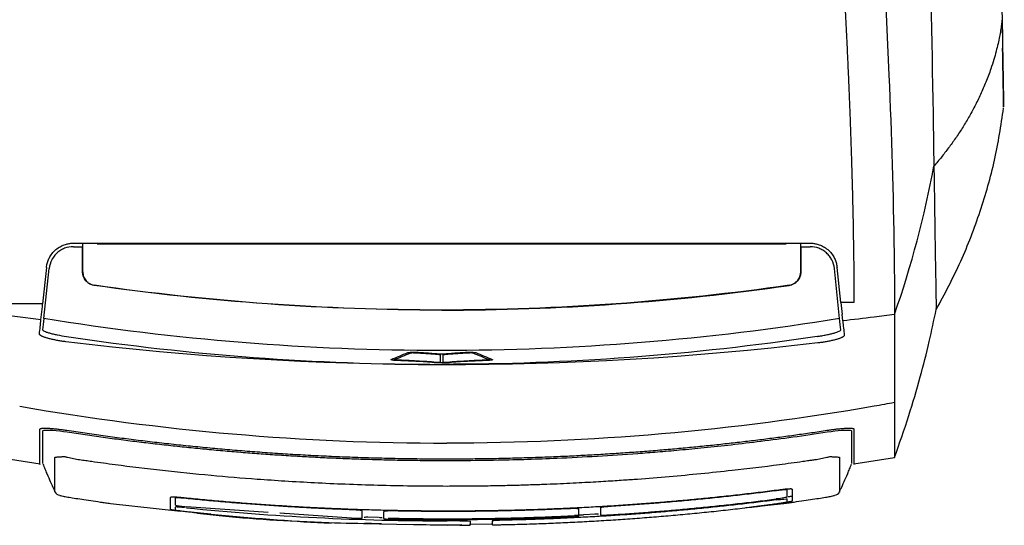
# Model space of a CAD drawing. Extents: x 95 to 1076, y 69 to 794.
# Tile 30 of 62: x 396 to 469, y 617 to 655. Entities that reach past the tile are written whole.
import ezdxf

# ---------------------------------------------------------------- set-up
doc = ezdxf.new("R2010")
doc.units = 0
doc.layers.get('0').update_dxf_attribs({"linetype": 'CONTINUOUS'})

msp = doc.modelspace()

# ---------------------------------------------------------------- linework, layer by layer
at = {"color": 7, "linetype": 'CONTINUOUS'}
for p, q in [((468.856, 649.257), (468.859, 649.083)), ((468.808, 648.978), (468.927, 648.978)), ((468.877, 648.107), (468.877, 648.07)), ((400.031, 637.982), (454.562, 637.982)), ((400.718, 635.846), (400.717, 637.723)), ((400.729, 637.723), (400.717, 637.723)), ((400.729, 637.723), (400.729, 637.982)), ((400.729, 635.856), (400.729, 637.723)), ((401.794, 637.982), (401.794, 637.923)), ((401.794, 637.923), (452.794, 637.923)), ((452.794, 637.923), (452.794, 637.982)), ((453.859, 637.723), (453.859, 637.982)), ((453.859, 637.723), (453.871, 637.723)), ((453.859, 635.856), (453.859, 637.723)), ((453.871, 637.723), (453.87, 635.846)), ((398.042, 636.193), (397.756, 633.486)), ((456.825, 633.599), (456.551, 636.193)), ((397.846, 632.402), (398.239, 636.113)), ((400.729, 635.856), (400.718, 635.846)), ((453.87, 635.846), (453.859, 635.856)), ((456.742, 632.402), (456.349, 636.113)), ((401.577, 634.857), (401.587, 634.866)), ((453.011, 634.857), (453.001, 634.866)), ((457.8, 633.603), (456.825, 633.599)), ((456.825, 633.599), (456.919, 632.71)), ((397.633, 632.318), (397.674, 632.71)), ((456.97, 632.228), (456.919, 632.71)), ((423.539, 629.368), (423.539, 629.374)), ((423.539, 629.374), (423.539, 629.363)), ((423.763, 629.353), (423.762, 629.356)), ((431.049, 629.363), (431.046, 629.357)), ((431.049, 629.374), (431.049, 629.363)), ((394.558, 622.116), (397.566, 621.662)), ((457.799, 621.662), (460.802, 622.116)), ((398.662, 619.587), (398.662, 619.615)), ((456.739, 619.615), (456.739, 619.587)), ((402.781, 618.722), (407.957, 618.147)), ((449.798, 618.409), (452.62, 618.722)), ((414.437, 618.053), (408.4, 618.468)), ((420.613, 617.629), (415.303, 617.994)), ((415.835, 617.957), (415.373, 617.994)), ((438.682, 617.928), (437.821, 617.887)), ((422.559, 617.682), (421.758, 617.702)), ((422.697, 617.221), (427.701, 617.107)), ((430.983, 617.196), (429.342, 617.148)), ((427.701, 617.099), (424.599, 617.17)), ((428.774, 617.131), (427.701, 617.099)), ((431.825, 617.16), (432.265, 617.17))]:
    msp.add_line(p, q, dxfattribs=at)
at = {"color": 8, "linetype": 'CONTINUOUS'}
msp.add_line((408.203, 619.123), (408.2, 619.102), dxfattribs=at)
at = {"color": 8, "linetype": 'CONTINUOUS', "flags": 128}
msp.add_lwpolyline([(452.246, 619.685), (452.245, 619.691), (452.244, 619.704), (452.243, 619.706)], dxfattribs=at)
at = {"color": 7, "linetype": 'CONTINUOUS'}
for centre, start, end in [((399.108, 619.813), 206.87377, 261.26243), ((456.293, 619.813), 278.73797, 333.12597)]:
    msp.add_arc(centre, 0.5, start, end, dxfattribs=at)
for points in [[(462.421, 717.044), (462.844, 693.124), (463.259, 669.701), (463.651, 647.589)], [(468.591, 664.463), (468.671, 659.887), (468.735, 656.246), (468.782, 653.564)], [(468.782, 653.564), (468.789, 653.16), (468.795, 652.778), (468.802, 652.417)], [(460.802, 632.71), (462.061, 636.324), (463.028, 639.988), (463.714, 643.679)], [(400.029, 637.723), (400.258, 637.723), (400.487, 637.723), (400.717, 637.723)], [(453.871, 637.723), (454.101, 637.723), (454.33, 637.723), (454.559, 637.723)], [(397.674, 632.71), (397.701, 632.969), (397.729, 633.228), (397.756, 633.487)], [(397.633, 632.318), (396.607, 632.442), (395.582, 632.573), (394.558, 632.71)], [(397.521, 631.265), (397.558, 631.616), (397.596, 631.967), (397.633, 632.318)], [(397.846, 632.402), (397.815, 632.108), (397.786, 631.831), (397.758, 631.571)], [(456.83, 631.571), (456.802, 631.831), (456.773, 632.108), (456.742, 632.402)], [(456.97, 632.228), (457.008, 631.874), (457.045, 631.522), (457.082, 631.169)], [(455.131, 630.598), (436.661, 628.407), (417.93, 628.437), (399.471, 630.688)], [(423.555, 629.383), (423.963, 629.543), (424.371, 629.71), (424.778, 629.885)], [(423.771, 629.361), (424.179, 629.521), (424.586, 629.689), (424.994, 629.864)], [(427.182, 629.744), (427.182, 629.535), (427.182, 629.334), (427.182, 629.142)], [(427.407, 629.142), (427.407, 629.334), (427.407, 629.535), (427.407, 629.744)], [(429.594, 629.864), (430.002, 629.689), (430.409, 629.521), (430.818, 629.361)], [(429.81, 629.885), (430.217, 629.71), (430.625, 629.543), (431.033, 629.383)], [(460.802, 626.181), (460.302, 626.089), (459.802, 626), (459.301, 625.913)], [(396.059, 625.913), (406.495, 624.097), (417.087, 623.185), (427.68, 623.183)], [(459.301, 625.913), (448.866, 624.096), (438.273, 623.181), (427.68, 623.181)], [(457.802, 624.216), (457.802, 622.569), (457.802, 621.73), (457.802, 621.61)], [(452.847, 619.189), (452.847, 619.333), (452.847, 619.51), (452.847, 619.722)], [(453.221, 619.772), (453.22, 619.321), (453.22, 619.027), (453.221, 618.883)], [(407.221, 618.265), (407.221, 618.414), (407.221, 618.711), (407.221, 619.163)], [(407.6, 618.587), (407.6, 618.732), (407.6, 618.911), (407.6, 619.123)], [(452.847, 618.832), (452.847, 618.886), (452.847, 618.96), (452.847, 619.055)], [(407.599, 618.224), (407.599, 618.279), (407.599, 618.355), (407.6, 618.451)], [(408.4, 618.4), (414.812, 617.749), (421.257, 617.429), (427.701, 617.431)], [(421.414, 617.639), (421.414, 617.784), (421.414, 617.96), (421.414, 618.168)], [(423.016, 617.594), (423.016, 617.739), (423.016, 617.915), (423.016, 618.123)], [(439.032, 618.395), (439.032, 618.188), (439.032, 618.012), (439.032, 617.868)], [(427.701, 617.502), (426.406, 617.501), (425.111, 617.513), (423.817, 617.539)], [(436.63, 617.705), (433.655, 617.568), (430.678, 617.5), (427.701, 617.502)], [(431.024, 617.426), (431.024, 617.303), (431.024, 617.21), (431.024, 617.149)], [(428.621, 617.108), (428.314, 617.107), (428.008, 617.106), (427.701, 617.107)]]:
    msp.add_open_spline(points, degree=3, dxfattribs=at)
for points, knots in [([(457.866, 706.671), (457.866, 700.226), (458.465, 681.023), (460.214, 657.843), (460.714, 641.58), (460.791, 635.729), (460.802, 634.215), (460.802, 632.71)], [0, 0, 0, 0, 1.212024, 3.636073, 4.533012, 4.533012, 4.848098, 4.848098, 4.848098, 4.848098]), ([(456.179, 672.215), (456.21, 671.702), (456.271, 670.682), (456.362, 669.165), (456.451, 667.668), (456.539, 666.191), (456.626, 664.734), (456.71, 663.297), (456.792, 661.879), (456.871, 660.481), (456.948, 659.103), (457.022, 657.745), (457.093, 656.406), (457.161, 655.087), (457.226, 653.786), (457.287, 652.505), (457.345, 651.244), (457.399, 650.001), (457.45, 648.777), (457.497, 647.573), (457.541, 646.387), (457.581, 645.22), (457.618, 644.072), (457.651, 642.942), (457.681, 641.832), (457.707, 640.739), (457.73, 639.666), (457.75, 638.61), (457.766, 637.574), (457.779, 636.555), (457.79, 635.554), (457.797, 634.572), (457.799, 633.924), (457.8, 633.603)], [0, 0, 0, 0, 0.03859, 0.076757, 0.114501, 0.151822, 0.188719, 0.225194, 0.261247, 0.296877, 0.332086, 0.366872, 0.401237, 0.43518, 0.468703, 0.501804, 0.534485, 0.566745, 0.598585, 0.630003, 0.661001, 0.691577, 0.72173, 0.751462, 0.78077, 0.809656, 0.838119, 0.866158, 0.893774, 0.920966, 0.947735, 0.974079, 1, 1, 1, 1]), ([(468.76, 654.524), (468.746, 654.402), (468.716, 654.14), (468.653, 653.723), (468.571, 653.257), (468.462, 652.74), (468.323, 652.171), (468.148, 651.547), (467.903, 650.787), (467.581, 649.925), (467.18, 648.998), (466.75, 648.121), (466.296, 647.29), (465.82, 646.501), (465.324, 645.749), (464.809, 645.032), (464.277, 644.342), (463.9, 643.898), (463.714, 643.678)], [0, 0, 0, 0, 0.032105, 0.068479, 0.109244, 0.154564, 0.204644, 0.259672, 0.319758, 0.407636, 0.491541, 0.571886, 0.649045, 0.723386, 0.795279, 0.865094, 0.933207, 1, 1, 1, 1]), ([(468.764, 654.525), (468.765, 654.468), (468.767, 654.356), (468.769, 654.196), (468.772, 654.044), (468.775, 653.898), (468.777, 653.76), (468.779, 653.63), (468.781, 653.507), (468.784, 653.353), (468.787, 653.18), (468.79, 653.006), (468.793, 652.863), (468.794, 652.796), (468.794, 652.763)], [0, 0, 0, 0, 0.0624493, 0.124806, 0.1871238, 0.2494564, 0.3118574, 0.3743804, 0.4370785, 0.5000044, 0.6256736, 0.7506088, 0.8752399, 1, 1, 1, 1]), ([(468.794, 652.763), (468.796, 652.658), (468.8, 652.446), (468.805, 652.142), (468.81, 651.849), (468.815, 651.566), (468.82, 651.293), (468.825, 651.032), (468.829, 650.781), (468.833, 650.54), (468.837, 650.31), (468.841, 650.091), (468.845, 649.883), (468.848, 649.684), (468.85, 649.561), (468.851, 649.499)], [0, 0, 0, 0, 0.076831, 0.15367, 0.230518, 0.307379, 0.384253, 0.461144, 0.538053, 0.614981, 0.691932, 0.768908, 0.845909, 0.92294, 1, 1, 1, 1]), ([(468.878, 648.044), (468.878, 648.057), (468.877, 648.083), (468.876, 648.136), (468.875, 648.197), (468.874, 648.27), (468.873, 648.352), (468.871, 648.444), (468.869, 648.546), (468.867, 648.659), (468.865, 648.782), (468.863, 648.915), (468.86, 649.057), (468.858, 649.211), (468.855, 649.374), (468.852, 649.547), (468.848, 649.73), (468.845, 649.924), (468.842, 650.128), (468.838, 650.341), (468.834, 650.565), (468.83, 650.799), (468.826, 651.043), (468.821, 651.298), (468.817, 651.562), (468.812, 651.836), (468.807, 652.12), (468.803, 652.318), (468.802, 652.417)], [0, 0, 0, 0, 0.038426, 0.076854, 0.115285, 0.153719, 0.192156, 0.230596, 0.269039, 0.307485, 0.345933, 0.384385, 0.422839, 0.461296, 0.499756, 0.538219, 0.576685, 0.615154, 0.653626, 0.6921, 0.730578, 0.769058, 0.807541, 0.846027, 0.884516, 0.923008, 0.961502, 1, 1, 1, 1]), ([(468.851, 649.499), (468.852, 649.44), (468.854, 649.323), (468.857, 649.159), (468.86, 649.006), (468.862, 648.863), (468.865, 648.731), (468.867, 648.609), (468.869, 648.498), (468.871, 648.398), (468.872, 648.309), (468.873, 648.23), (468.875, 648.161), (468.875, 648.124), (468.876, 648.106)], [0, 0, 0, 0, 0.083266, 0.166537, 0.249816, 0.333103, 0.416402, 0.499714, 0.583042, 0.666389, 0.749756, 0.833145, 0.916559, 1, 1, 1, 1]), ([(463.887, 633.063), (464.515, 634.241), (465.76, 636.574), (467.182, 640.301), (468.278, 644.092), (468.68, 646.69), (468.879, 647.978)], [0, 0, 0, 0, 0.257057, 0.509082, 0.756568, 1, 1, 1, 1]), ([(463.651, 647.589), (463.676, 646.138), (463.695, 644.843), (463.712, 643.792), (463.713, 643.734), (463.714, 643.678)], [4.7566461, 4.7566461, 4.7566461, 4.7566461, 5.0688769, 5.0688769, 5.0872909, 5.0872909, 5.0872909, 5.0872909]), ([(463.714, 643.678), (463.729, 642.784), (463.743, 642.157), (463.746, 641.861), (463.746, 641.861), (463.746, 641.861)], [5.0872909, 5.0872909, 5.0872909, 5.0872909, 5.3790224, 5.3790224, 5.3790242, 5.3790242, 5.3790242, 5.3790242]), ([(463.746, 641.861), (463.747, 641.803), (463.753, 641.374), (463.758, 640.956), (463.763, 640.565), (463.764, 640.524), (463.764, 640.484), (463.764, 640.484), (463.764, 640.484)], [5.3790242, 5.3790242, 5.3790242, 5.3790242, 5.4361428, 5.8034086, 5.8034086, 5.8464316, 5.8464316, 5.8464744, 5.8464744, 5.8464744, 5.8464744]), ([(463.764, 640.484), (463.779, 639.514), (463.807, 637.572), (463.846, 635.396), (463.872, 633.888), (463.886, 633.106), (463.885, 633.146), (463.885, 633.16)], [0, 0, 0, 0, 0.219828, 0.43991, 0.659543, 0.878878, 1, 1, 1, 1]), ([(398.042, 636.193), (398.049, 636.243), (398.062, 636.342), (398.094, 636.489), (398.137, 636.632), (398.191, 636.771), (398.256, 636.907), (398.374, 637.114), (398.575, 637.375), (398.875, 637.628), (399.194, 637.81), (399.491, 637.915), (399.772, 637.973), (399.945, 637.979), (400.031, 637.982)], [0, 0, 0, 0, 0.05177, 0.102946, 0.153816, 0.204674, 0.255814, 0.307524, 0.448818, 0.590298, 0.706755, 0.82339, 0.911562, 1, 1, 1, 1]), ([(400.029, 637.723), (399.806, 637.723), (399.589, 637.683), (399.279, 637.563), (399.181, 637.515), (398.994, 637.4), (398.905, 637.333), (398.742, 637.186), (398.668, 637.106), (398.534, 636.932), (398.475, 636.838), (398.326, 636.545), (398.262, 636.333), (398.239, 636.113)], [0, 0, 0, 0, 0.25, 0.25, 0.375, 0.375, 0.5, 0.5, 0.625, 0.625, 0.75, 0.75, 1, 1, 1, 1]), ([(456.349, 636.113), (456.326, 636.333), (456.263, 636.543), (456.113, 636.838), (456.055, 636.93), (455.922, 637.104), (455.847, 637.186), (455.684, 637.333), (455.596, 637.399), (455.409, 637.514), (455.309, 637.563), (455.001, 637.682), (454.782, 637.723), (454.559, 637.723)], [0, 0, 0, 0, 0.25, 0.25, 0.375, 0.375, 0.5, 0.5, 0.625, 0.625, 0.75, 0.75, 1, 1, 1, 1]), ([(454.562, 637.982), (454.605, 637.981), (454.691, 637.98), (454.82, 637.967), (454.948, 637.946), (455.143, 637.901), (455.399, 637.81), (455.718, 637.628), (456.018, 637.375), (456.25, 637.075), (456.406, 636.775), (456.506, 636.49), (456.536, 636.292), (456.551, 636.193)], [0, 0, 0, 0, 0.044309, 0.088409, 0.132484, 0.176721, 0.29319, 0.409841, 0.551144, 0.692648, 0.795365, 0.897031, 1, 1, 1, 1]), ([(401.577, 634.857), (401.458, 634.874), (401.345, 634.912), (401.134, 635.027), (401.041, 635.102), (400.806, 635.373), (400.719, 635.607), (400.718, 635.846)], [0, 0, 0, 0, 0.25, 0.25, 0.5, 0.5, 1, 1, 1, 1]), ([(400.729, 635.856), (400.729, 635.735), (400.751, 635.618), (400.834, 635.394), (400.895, 635.291), (401.13, 635.02), (401.35, 634.9), (401.587, 634.866)], [0, 0, 0, 0, 0.25, 0.25, 0.5, 0.5, 1, 1, 1, 1]), ([(453.001, 634.866), (453.119, 634.883), (453.233, 634.92), (453.443, 635.035), (453.536, 635.11), (453.771, 635.381), (453.859, 635.615), (453.859, 635.856)], [0, 0, 0, 0, 0.25, 0.25, 0.5, 0.5, 1, 1, 1, 1]), ([(453.87, 635.846), (453.87, 635.726), (453.848, 635.61), (453.765, 635.386), (453.704, 635.283), (453.469, 635.012), (453.249, 634.891), (453.011, 634.857)], [0, 0, 0, 0, 0.25, 0.25, 0.5, 0.5, 1, 1, 1, 1]), ([(427.294, 633.025), (422.992, 633.025), (418.695, 633.177), (410.112, 633.789), (405.836, 634.247), (401.577, 634.857)], [0, 0, 0, 0, 0.5, 0.5, 1, 1, 1, 1]), ([(453.001, 634.866), (444.518, 633.651), (435.906, 633.034), (418.682, 633.034), (410.07, 633.651), (401.587, 634.866)], [0, 0, 0, 0, 0.5, 0.5, 1, 1, 1, 1]), ([(427.294, 633.025), (431.596, 633.025), (435.893, 633.177), (444.476, 633.789), (448.752, 634.247), (453.011, 634.857)], [0, 0, 0, 0, 0.5, 0.5, 1, 1, 1, 1]), ([(397.756, 633.487), (394.485, 633.489), (387.942, 633.493), (378.129, 633.509), (368.317, 633.533), (358.506, 633.563), (351.966, 633.59), (348.696, 633.603)], [0, 0, 0, 0, 0.20004, 0.400068, 0.600076, 0.800056, 1, 1, 1, 1]), ([(460.802, 632.71), (460.299, 632.643), (459.023, 632.476), (457.745, 632.319), (456.97, 632.228)], [0, 0, 0, 0, 0.03676957, 0.09341627, 0.09341627, 0.09341627, 0.09341627]), ([(460.802, 622.118), (461.162, 623.143), (461.838, 625.067), (462.684, 627.949), (463.36, 630.567), (463.719, 632.271), (463.887, 633.063)], [0, 0, 0, 0, 0.301979, 0.567179, 0.798827, 1, 1, 1, 1]), ([(460.802, 632.71), (460.802, 632.458), (460.802, 632.206), (460.802, 631.55), (460.802, 631.146), (460.802, 629.918), (460.802, 628.544), (460.802, 626.994), (460.802, 626.336), (460.802, 626.182)], [0, 0, 0, 0, 0.363409, 0.363409, 0.945655, 0.945655, 2.133916, 2.926513, 3.176395, 3.176395, 3.176395, 3.176395]), ([(427.294, 630.034), (422.362, 630.034), (417.438, 630.232), (407.607, 631.023), (402.715, 631.614), (397.846, 632.402)], [0, 0, 0, 0, 0.5, 0.5, 1, 1, 1, 1]), ([(456.742, 632.402), (451.873, 631.614), (446.981, 631.023), (437.149, 630.232), (432.226, 630.034), (427.294, 630.034)], [0, 0, 0, 0, 0.5, 0.5, 1, 1, 1, 1]), ([(399.471, 630.688), (399.424, 630.695), (399.327, 630.707), (399.181, 630.727), (399.033, 630.75), (398.886, 630.775), (398.74, 630.802), (398.597, 630.83), (398.458, 630.861), (398.324, 630.892), (398.198, 630.925), (398.08, 630.958), (397.972, 630.992), (397.875, 631.026), (397.788, 631.06), (397.714, 631.093), (397.652, 631.125), (397.602, 631.156), (397.564, 631.186), (397.539, 631.214), (397.523, 631.24), (397.522, 631.257), (397.521, 631.265)], [0, 0, 0, 0, 0.045752, 0.092593, 0.140453, 0.189254, 0.238904, 0.289304, 0.340342, 0.391897, 0.44384, 0.496034, 0.548336, 0.600598, 0.652672, 0.704406, 0.755655, 0.806278, 0.856141, 0.90512, 0.953106, 1, 1, 1, 1]), ([(397.758, 631.571), (397.757, 631.557), (397.767, 631.54), (397.809, 631.505), (397.841, 631.486), (397.927, 631.445), (397.981, 631.424), (398.106, 631.38), (398.18, 631.357), (398.342, 631.311), (398.43, 631.288), (398.622, 631.242), (398.726, 631.219), (399.046, 631.153), (399.28, 631.112), (399.516, 631.076)], [0, 0, 0, 0, 0.125, 0.125, 0.25, 0.25, 0.375, 0.375, 0.5, 0.5, 0.625, 0.625, 0.75, 0.75, 1, 1, 1, 1]), ([(399.516, 631.076), (404.112, 630.385), (408.733, 629.869), (418.001, 629.183), (422.646, 629.013), (427.294, 629.013)], [0, 0, 0, 0, 0.5, 0.5, 1, 1, 1, 1]), ([(455.072, 631.076), (450.476, 630.385), (445.855, 629.869), (436.587, 629.183), (431.942, 629.013), (427.294, 629.013)], [0, 0, 0, 0, 0.5, 0.5, 1, 1, 1, 1]), ([(455.072, 631.076), (455.19, 631.094), (455.306, 631.113), (455.534, 631.153), (455.647, 631.175), (455.862, 631.219), (455.963, 631.241), (456.155, 631.287), (456.245, 631.311), (456.488, 631.379), (456.617, 631.425), (456.789, 631.505), (456.833, 631.542), (456.83, 631.571)], [0, 0, 0, 0, 0.125, 0.125, 0.25, 0.25, 0.375, 0.375, 0.5, 0.5, 0.75, 0.75, 1, 1, 1, 1]), ([(457.072, 631.121), (457.065, 631.112), (457.052, 631.095), (457.019, 631.068), (456.975, 631.039), (456.918, 631.009), (456.85, 630.977), (456.769, 630.945), (456.677, 630.912), (456.575, 630.879), (456.463, 630.846), (456.343, 630.814), (456.216, 630.783), (456.083, 630.753), (455.947, 630.725), (455.808, 630.698), (455.669, 630.674), (455.531, 630.651), (455.395, 630.631), (455.262, 630.613), (455.174, 630.603), (455.131, 630.598)], [0, 0, 0, 0, 0.049039, 0.099668, 0.151765, 0.205171, 0.259693, 0.315105, 0.371157, 0.427577, 0.484081, 0.540385, 0.59621, 0.651292, 0.705393, 0.758301, 0.809841, 0.859871, 0.908284, 0.955008, 1, 1, 1, 1]), ([(457.082, 631.169), (457.083, 631.161), (457.085, 631.146), (457.076, 631.129), (457.072, 631.121)], [0, 0, 0, 0, 0.48988, 1, 1, 1, 1]), ([(424.778, 629.885), (424.808, 629.898), (424.875, 629.909), (425.058, 629.921), (425.171, 629.922), (425.273, 629.917)], [0, 0, 0, 0, 0.5, 0.5, 1, 1, 1, 1]), ([(424.994, 629.864), (425.007, 629.87), (425.036, 629.875), (425.117, 629.881), (425.168, 629.881), (425.214, 629.878)], [0, 0, 0, 0, 0.5, 0.5, 1, 1, 1, 1]), ([(425.214, 629.878), (425.303, 629.875), (425.389, 629.87), (425.561, 629.86), (425.646, 629.855), (425.899, 629.839), (426.065, 629.828), (426.394, 629.806), (426.557, 629.794), (426.876, 629.77), (427.033, 629.758), (427.182, 629.744)], [0, 0, 0, 0, 0.125, 0.125, 0.25, 0.25, 0.5, 0.5, 0.75, 0.75, 1, 1, 1, 1]), ([(425.273, 629.917), (425.455, 629.909), (425.63, 629.898), (425.977, 629.877), (426.148, 629.866), (426.485, 629.843), (426.652, 629.831), (426.979, 629.806), (427.141, 629.794), (427.294, 629.78)], [0, 0, 0, 0, 0.25, 0.25, 0.5, 0.5, 0.75, 0.75, 1, 1, 1, 1]), ([(427.294, 629.78), (427.447, 629.794), (427.609, 629.806), (427.936, 629.831), (428.103, 629.843), (428.441, 629.866), (428.612, 629.877), (428.958, 629.898), (429.132, 629.909), (429.315, 629.917)], [0, 0, 0, 0, 0.25, 0.25, 0.5, 0.5, 0.75, 0.75, 1, 1, 1, 1]), ([(427.407, 629.744), (427.555, 629.758), (427.712, 629.77), (428.031, 629.794), (428.194, 629.806), (428.522, 629.828), (428.689, 629.839), (428.942, 629.855), (429.027, 629.86), (429.199, 629.87), (429.285, 629.875), (429.375, 629.878)], [0, 0, 0, 0, 0.25, 0.25, 0.5, 0.5, 0.75, 0.75, 0.875, 0.875, 1, 1, 1, 1]), ([(429.315, 629.917), (429.417, 629.922), (429.53, 629.921), (429.712, 629.909), (429.78, 629.898), (429.81, 629.885)], [0, 0, 0, 0, 0.5, 0.5, 1, 1, 1, 1]), ([(429.375, 629.878), (429.42, 629.881), (429.471, 629.881), (429.552, 629.875), (429.581, 629.87), (429.594, 629.864)], [0, 0, 0, 0, 0.5, 0.5, 1, 1, 1, 1]), ([(423.892, 629.299), (423.782, 629.303), (423.684, 629.312), (423.555, 629.336), (423.527, 629.35), (423.539, 629.363)], [0, 0, 0, 0, 0.5, 0.5, 1, 1, 1, 1]), ([(423.539, 629.374), (423.54, 629.374), (423.541, 629.375), (423.542, 629.376), (423.543, 629.377), (423.544, 629.378), (423.545, 629.378), (423.548, 629.38), (423.551, 629.382), (423.555, 629.383)], [0, 0, 0, 0, 0.00002059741, 0.00002059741, 0.00002059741, 0.00004119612, 0.00004119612, 0.00004119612, 0.0000823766, 0.0000823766, 0.0000823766, 0.0000823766]), ([(423.762, 629.356), (423.763, 629.357), (423.764, 629.357), (423.765, 629.358), (423.765, 629.358), (423.766, 629.359), (423.767, 629.359), (423.768, 629.36), (423.769, 629.36), (423.771, 629.361)], [0, 0, 0, 0, 0.00001469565, 0.00001469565, 0.00001469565, 0.00002765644, 0.00002765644, 0.00002765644, 0.00004065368, 0.00004065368, 0.00004065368, 0.00004065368]), ([(423.92, 629.326), (423.879, 629.327), (423.842, 629.33), (423.787, 629.339), (423.77, 629.344), (423.764, 629.349)], [0, 0, 0, 0, 0.5, 0.5, 1, 1, 1, 1]), ([(426.724, 629.137), (426.525, 629.157), (426.307, 629.174), (425.852, 629.206), (425.618, 629.22), (425.138, 629.246), (424.893, 629.258), (424.398, 629.281), (424.147, 629.291), (423.892, 629.299)], [0, 0, 0, 0, 0.25, 0.25, 0.5, 0.5, 0.75, 0.75, 1, 1, 1, 1]), ([(426.857, 629.159), (426.65, 629.179), (426.424, 629.197), (425.954, 629.229), (425.71, 629.244), (425.213, 629.271), (424.959, 629.284), (424.445, 629.307), (424.185, 629.317), (423.92, 629.326)], [0, 0, 0, 0, 0.25, 0.25, 0.5, 0.5, 0.75, 0.75, 1, 1, 1, 1]), ([(427.294, 629.115), (427.192, 629.115), (427.089, 629.116), (426.897, 629.124), (426.809, 629.13), (426.724, 629.137)], [0, 0, 0, 0, 0.5, 0.5, 1, 1, 1, 1]), ([(427.182, 629.142), (427.123, 629.143), (427.065, 629.145), (426.957, 629.151), (426.906, 629.155), (426.857, 629.159)], [0, 0, 0, 0, 0.5, 0.5, 1, 1, 1, 1]), ([(427.864, 629.137), (427.779, 629.13), (427.691, 629.124), (427.499, 629.116), (427.396, 629.115), (427.294, 629.115)], [0, 0, 0, 0, 0.5, 0.5, 1, 1, 1, 1]), ([(427.732, 629.159), (427.682, 629.155), (427.631, 629.151), (427.523, 629.145), (427.466, 629.143), (427.407, 629.142)], [0, 0, 0, 0, 0.5, 0.5, 1, 1, 1, 1]), ([(430.668, 629.326), (430.404, 629.317), (430.143, 629.307), (429.628, 629.284), (429.374, 629.271), (428.877, 629.244), (428.633, 629.229), (428.164, 629.197), (427.938, 629.179), (427.732, 629.159)], [0, 0, 0, 0, 0.25, 0.25, 0.5, 0.5, 0.75, 0.75, 1, 1, 1, 1]), ([(430.696, 629.299), (430.441, 629.291), (430.19, 629.281), (429.694, 629.258), (429.449, 629.246), (428.97, 629.22), (428.734, 629.205), (428.281, 629.174), (428.064, 629.157), (427.864, 629.137)], [0, 0, 0, 0, 0.25, 0.25, 0.5, 0.5, 0.75, 0.75, 1, 1, 1, 1]), ([(430.826, 629.356), (430.831, 629.35), (430.819, 629.343), (430.763, 629.332), (430.719, 629.328), (430.668, 629.326)], [0, 0, 0, 0, 0.5, 0.5, 1, 1, 1, 1]), ([(431.04, 629.345), (431.021, 629.334), (430.979, 629.324), (430.857, 629.308), (430.78, 629.302), (430.696, 629.299)], [0, 0, 0, 0, 0.5, 0.5, 1, 1, 1, 1]), ([(430.818, 629.361), (430.819, 629.36), (430.82, 629.36), (430.821, 629.359), (430.822, 629.359), (430.823, 629.358), (430.824, 629.358), (430.824, 629.357), (430.825, 629.357), (430.826, 629.356)], [0, 0, 0, 0, 0.00001470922, 0.00001470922, 0.00001470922, 0.00002766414, 0.00002766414, 0.00002766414, 0.00004064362, 0.00004064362, 0.00004064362, 0.00004064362]), ([(431.033, 629.383), (431.035, 629.382), (431.037, 629.381), (431.038, 629.381), (431.04, 629.38), (431.041, 629.379), (431.043, 629.378), (431.046, 629.377), (431.048, 629.375), (431.049, 629.374)], [0, 0, 0, 0, 0.00002060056, 0.00002060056, 0.00002060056, 0.00004119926, 0.00004119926, 0.00004119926, 0.0000823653, 0.0000823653, 0.0000823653, 0.0000823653]), ([(460.802, 626.182), (460.802, 625.926), (460.802, 624.819), (460.802, 623.624), (460.802, 622.823), (460.802, 622.33), (460.802, 622.167), (460.802, 622.129)], [3.176395, 3.176395, 3.176395, 3.176395, 3.59163, 5.060429, 5.853026, 6.325854, 7.432417, 7.432417, 7.432417, 7.432417]), ([(397.558, 624.216), (397.559, 624.222), (397.561, 624.232), (397.578, 624.247), (397.605, 624.259), (397.645, 624.27), (397.697, 624.278), (397.761, 624.285), (397.838, 624.289), (397.927, 624.29), (398.028, 624.289), (398.139, 624.285), (398.26, 624.279), (398.39, 624.27), (398.527, 624.259), (398.669, 624.245), (398.815, 624.23), (398.964, 624.213), (399.114, 624.194), (399.264, 624.174), (399.412, 624.153), (399.51, 624.139), (399.558, 624.131)], [0, 0, 0, 0, 0.046267, 0.093611, 0.141949, 0.191185, 0.241216, 0.291927, 0.343197, 0.394899, 0.4469, 0.499066, 0.551256, 0.603334, 0.655158, 0.706593, 0.757505, 0.807765, 0.857252, 0.905854, 0.953466, 1, 1, 1, 1]), ([(397.558, 621.613), (397.558, 621.608), (397.558, 621.531), (397.558, 621.873), (397.558, 622.656), (397.558, 623.699), (397.558, 624.216)], [0, 0, 0, 0, 0.02323, 0.347179, 0.675876, 1, 1, 1, 1]), ([(397.779, 624.084), (397.779, 624.106), (397.811, 624.123), (398.125, 624.179), (398.811, 624.125), (399.579, 624.008)], [0, 0, 0, 0, 0.197869, 0.197869, 1, 1, 1, 1]), ([(397.779, 621.668), (397.779, 621.744), (397.779, 621.938), (397.779, 622.704), (397.779, 623.624), (397.779, 624.084)], [0, 0, 0, 0, 0.24255, 0.62129, 1, 1, 1, 1]), ([(399.558, 624.131), (400.003, 624.065), (400.897, 623.931), (402.247, 623.741), (403.614, 623.559), (404.997, 623.385), (406.397, 623.22), (407.813, 623.065), (409.245, 622.918), (410.694, 622.782), (412.159, 622.655), (413.64, 622.539), (415.137, 622.434), (416.651, 622.339), (418.18, 622.256), (419.725, 622.185), (421.286, 622.126), (422.862, 622.08), (424.455, 622.046), (426.062, 622.025), (427.139, 622.023), (427.68, 622.021)], [0, 0, 0, 0, 0.047766, 0.096072, 0.144919, 0.194306, 0.244235, 0.294703, 0.345713, 0.397264, 0.449355, 0.501987, 0.55516, 0.608874, 0.663129, 0.717924, 0.773259, 0.829135, 0.885551, 0.942506, 1, 1, 1, 1]), ([(399.579, 624.008), (400.022, 623.941), (400.908, 623.809), (402.239, 623.622), (403.572, 623.444), (404.905, 623.276), (406.24, 623.118), (407.576, 622.969), (408.914, 622.83), (410.252, 622.701), (411.591, 622.582), (412.931, 622.472), (414.271, 622.372), (415.612, 622.281), (416.954, 622.2), (418.296, 622.129), (419.639, 622.067), (420.982, 622.014), (422.325, 621.972), (423.669, 621.938), (425.013, 621.915), (426.357, 621.9), (427.253, 621.899), (427.701, 621.898)], [0, 0, 0, 0, 0.047615, 0.095233, 0.142853, 0.190475, 0.238099, 0.285723, 0.333348, 0.380973, 0.428597, 0.476221, 0.523843, 0.571463, 0.619082, 0.6667, 0.714316, 0.761931, 0.809546, 0.85716, 0.904774, 0.952387, 1, 1, 1, 1]), ([(427.68, 622.021), (428.148, 622.022), (429.079, 622.024), (430.47, 622.04), (431.849, 622.065), (433.217, 622.1), (434.574, 622.144), (435.918, 622.198), (437.251, 622.26), (438.572, 622.332), (439.881, 622.412), (441.179, 622.5), (442.464, 622.596), (443.737, 622.7), (444.998, 622.812), (446.247, 622.932), (447.484, 623.058), (448.708, 623.192), (449.921, 623.332), (451.121, 623.48), (452.308, 623.633), (453.484, 623.793), (454.647, 623.958), (455.418, 624.074), (455.802, 624.131)], [0, 0, 0, 0, 0.049686, 0.09897, 0.147851, 0.19633, 0.244406, 0.292079, 0.339349, 0.386216, 0.432679, 0.47874, 0.524397, 0.56965, 0.6145, 0.658947, 0.70299, 0.74663, 0.789866, 0.832699, 0.875129, 0.917156, 0.958779, 1, 1, 1, 1]), ([(427.701, 621.898), (428.054, 621.899), (429.309, 621.901), (432.014, 621.936), (436.363, 622.071), (440.291, 622.302), (443.313, 622.539), (444.949, 622.682), (446.77, 622.857), (448.775, 623.071), (450.963, 623.331), (453.334, 623.64), (454.972, 623.882), (455.822, 624.008)], [0, 0, 0, 0, 0.0375394, 0.1333732, 0.2875034, 0.4999421, 0.5514946, 0.6096774, 0.6744899, 0.7459307, 0.8239981, 0.9086891, 1, 1, 1, 1]), ([(455.802, 624.131), (455.85, 624.139), (455.948, 624.153), (456.096, 624.174), (456.246, 624.194), (456.396, 624.213), (456.545, 624.23), (456.691, 624.245), (456.833, 624.259), (456.97, 624.27), (457.1, 624.279), (457.221, 624.285), (457.332, 624.289), (457.433, 624.29), (457.522, 624.289), (457.599, 624.285), (457.664, 624.278), (457.715, 624.27), (457.755, 624.259), (457.782, 624.247), (457.799, 624.232), (457.801, 624.222), (457.802, 624.216)], [0, 0, 0, 0, 0.046535, 0.094149, 0.142751, 0.192239, 0.242499, 0.29341, 0.344845, 0.396668, 0.448745, 0.500935, 0.553099, 0.605099, 0.6568, 0.70807, 0.75878, 0.808811, 0.858048, 0.906387, 0.953732, 1, 1, 1, 1]), ([(455.822, 624.008), (456.59, 624.125), (457.276, 624.179), (457.591, 624.123), (457.622, 624.106), (457.622, 624.084)], [0, 0, 0, 0, 0.802131, 0.802131, 1, 1, 1, 1]), ([(457.622, 624.084), (457.622, 623.624), (457.622, 622.704), (457.622, 621.938), (457.622, 621.744), (457.622, 621.668)], [0, 0, 0, 0, 0.378712, 0.757453, 1, 1, 1, 1]), ([(397.771, 621.637), (397.822, 621.515), (397.925, 621.267), (398.129, 620.786), (398.362, 620.256), (398.546, 619.849), (398.627, 619.679), (398.658, 619.613)], [0, 0, 0, 0, 0.107333, 0.217287, 0.469457, 0.793543, 1, 1, 1, 1]), ([(398.663, 622.123), (398.664, 622.125), (398.665, 622.129), (398.68, 622.135), (398.727, 622.147), (398.828, 622.158), (398.974, 622.169), (399.127, 622.176), (399.252, 622.183), (399.323, 622.187), (399.38, 622.188), (399.434, 622.178), (399.509, 622.158), (399.563, 622.145), (399.599, 622.137)], [0, 0, 0, 0, 0.046662, 0.109706, 0.25158, 0.398282, 0.540363, 0.688876, 0.767909, 0.814254, 0.84066, 0.886408, 0.924483, 1, 1, 1, 1]), ([(399.599, 622.137), (399.673, 622.12), (399.821, 622.086), (400.044, 622.04), (400.269, 621.999), (400.495, 621.962), (400.719, 621.93), (401.013, 621.891), (401.522, 621.816), (402.249, 621.717), (403.994, 621.484), (406.648, 621.162), (410.151, 620.805), (413.178, 620.554), (415.729, 620.38), (417.905, 620.255), (420.195, 620.151), (422.597, 620.072), (425.111, 620.019), (426.825, 620.012), (427.701, 620.009)], [0, 0, 0, 0, 0.0080476, 0.0161442, 0.0242666, 0.0323978, 0.0404383, 0.0483556, 0.0639277, 0.0951304, 0.1263331, 0.251142, 0.3794557, 0.5007598, 0.5740694, 0.6513391, 0.7325681, 0.8177554, 0.9069, 1, 1, 1, 1]), ([(427.701, 620.009), (428.164, 620.01), (429.069, 620.012), (430.395, 620.027), (431.657, 620.049), (432.853, 620.077), (433.985, 620.111), (435.053, 620.149), (436.055, 620.191), (436.993, 620.234), (437.867, 620.279), (438.675, 620.323), (439.42, 620.368), (440.099, 620.411), (440.714, 620.452), (441.265, 620.49), (443.18, 620.629), (445.68, 620.845), (449.182, 621.214), (451.699, 621.519), (453.589, 621.776), (454.413, 621.893), (454.707, 621.934), (455.006, 621.977), (455.357, 622.037), (455.654, 622.104), (455.802, 622.137)], [0, 0, 0, 0, 0.049283, 0.096282, 0.140995, 0.183424, 0.223566, 0.261423, 0.296994, 0.330279, 0.361277, 0.389989, 0.416413, 0.440552, 0.462403, 0.481967, 0.499244, 0.666522, 0.74886, 0.873673, 0.936062, 0.951683, 0.962195, 0.967593, 0.983873, 1, 1, 1, 1]), ([(455.802, 622.137), (455.824, 622.142), (455.896, 622.158), (455.973, 622.188), (456.042, 622.191), (456.08, 622.187), (456.15, 622.182), (456.274, 622.176), (456.428, 622.169), (456.574, 622.158), (456.67, 622.147), (456.728, 622.136), (456.735, 622.128), (456.738, 622.123)], [0, 0, 0, 0, 0.046195, 0.151399, 0.163702, 0.187974, 0.232699, 0.311655, 0.460149, 0.60489, 0.748487, 0.874498, 1, 1, 1, 1]), ([(456.743, 619.613), (456.774, 619.679), (456.855, 619.849), (457.039, 620.256), (457.272, 620.786), (457.476, 621.267), (457.579, 621.514), (457.63, 621.637)], [0, 0, 0, 0, 0.206438, 0.53054, 0.78272, 0.892673, 1, 1, 1, 1]), ([(452.221, 619.708), (451.773, 619.652), (450.876, 619.538), (449.53, 619.379), (448.181, 619.23), (446.83, 619.09), (445.477, 618.96), (444.122, 618.84), (442.765, 618.729), (441.406, 618.628), (440.045, 618.537), (438.682, 618.455), (437.316, 618.383), (435.949, 618.32), (434.579, 618.267), (433.208, 618.224), (431.834, 618.191), (430.458, 618.167), (429.08, 618.152), (428.161, 618.151), (427.701, 618.15)], [0, 0, 0, 0, 0.0551089, 0.1102551, 0.1654414, 0.2206707, 0.2759459, 0.3312699, 0.3866456, 0.4420757, 0.4975633, 0.5531111, 0.6087219, 0.6643987, 0.7201441, 0.7759611, 0.8318524, 0.8878208, 0.9438691, 1, 1, 1, 1]), ([(452.246, 619.685), (451.795, 619.628), (450.891, 619.513), (449.531, 619.353), (448.164, 619.201), (446.791, 619.059), (445.411, 618.927), (444.026, 618.805), (442.634, 618.692), (441.236, 618.589), (440.301, 618.529), (439.833, 618.498)], [0, 0, 0, 0, 0.109388, 0.219207, 0.329456, 0.440136, 0.551247, 0.662789, 0.774762, 0.887166, 1, 1, 1, 1]), ([(453.221, 619.772), (453.22, 619.774), (453.218, 619.778), (453.203, 619.782), (453.18, 619.786), (453.147, 619.787), (453.106, 619.788), (453.057, 619.787), (453, 619.785), (452.918, 619.78), (452.798, 619.771), (452.629, 619.756), (452.433, 619.735), (452.293, 619.717), (452.221, 619.708)], [0, 0, 0, 0, 0.0622903, 0.1243412, 0.1861643, 0.2477715, 0.3091746, 0.3703856, 0.4314166, 0.4922798, 0.6077269, 0.7307932, 0.8615353, 1, 1, 1, 1]), ([(452.847, 619.722), (452.846, 619.724), (452.844, 619.727), (452.828, 619.731), (452.798, 619.733), (452.748, 619.732), (452.673, 619.729), (452.581, 619.722), (452.476, 619.712), (452.363, 619.7), (452.285, 619.69), (452.246, 619.685)], [0, 0, 0, 0, 0.0838058, 0.1667336, 0.2502741, 0.3752381, 0.500263, 0.6242878, 0.7500539, 0.8756698, 1, 1, 1, 1]), ([(399.032, 619.319), (399.033, 619.318), (399.034, 619.315), (399.039, 619.31), (399.086, 619.295), (399.252, 619.259), (399.593, 619.197), (400.061, 619.119), (400.645, 619.027), (401.31, 618.928), (401.851, 618.85), (402.22, 618.799), (402.402, 618.774), (402.589, 618.748), (402.714, 618.731), (402.781, 618.722)], [0, 0, 0, 0, 0.039312, 0.062518, 0.12501, 0.249852, 0.37479, 0.499713, 0.624661, 0.749742, 0.874779, 0.906184, 0.93739, 0.966768, 1, 1, 1, 1]), ([(408.221, 619.127), (408.189, 619.13), (408.125, 619.137), (408.032, 619.145), (407.942, 619.153), (407.856, 619.16), (407.775, 619.166), (407.699, 619.171), (407.629, 619.175), (407.564, 619.178), (407.478, 619.182), (407.381, 619.183), (407.291, 619.181), (407.232, 619.175), (407.224, 619.167), (407.221, 619.163)], [0, 0, 0, 0, 0.0614036, 0.1215645, 0.1804858, 0.2381712, 0.2946244, 0.3498493, 0.4038503, 0.456632, 0.5081992, 0.6287001, 0.75079, 0.8745355, 1, 1, 1, 1]), ([(408.2, 619.102), (408.174, 619.105), (408.122, 619.11), (408.045, 619.117), (407.958, 619.124), (407.865, 619.13), (407.773, 619.134), (407.698, 619.136), (407.642, 619.135), (407.606, 619.131), (407.602, 619.126), (407.6, 619.123)], [0, 0, 0, 0, 0.0829955, 0.1659015, 0.2501572, 0.3758506, 0.4999697, 0.6249141, 0.7499567, 0.8748104, 1, 1, 1, 1]), ([(420.613, 618.25), (420.145, 618.268), (419.211, 618.303), (417.813, 618.37), (416.421, 618.445), (415.035, 618.531), (413.655, 618.626), (412.282, 618.73), (410.916, 618.845), (409.556, 618.967), (408.651, 619.057), (408.2, 619.102)], [0, 0, 0, 0, 0.112939, 0.225421, 0.337447, 0.449016, 0.560128, 0.670783, 0.780979, 0.890719, 1, 1, 1, 1]), ([(427.701, 618.15), (427.232, 618.151), (426.297, 618.152), (424.894, 618.168), (423.494, 618.192), (422.095, 618.227), (420.699, 618.272), (419.304, 618.327), (417.912, 618.391), (416.521, 618.466), (415.133, 618.551), (413.747, 618.646), (412.362, 618.751), (410.98, 618.866), (409.599, 618.99), (408.68, 619.082), (408.221, 619.127)], [0, 0, 0, 0, 0.071976, 0.143853, 0.215634, 0.287324, 0.358926, 0.430443, 0.50188, 0.573241, 0.644528, 0.715745, 0.786898, 0.857988, 0.929021, 1, 1, 1, 1]), ([(452.046, 618.981), (451.602, 618.925), (450.713, 618.812), (449.377, 618.655), (448.039, 618.507), (446.699, 618.368), (445.357, 618.239), (444.012, 618.119), (442.665, 618.009), (441.317, 617.908), (439.966, 617.817), (438.613, 617.736), (437.259, 617.664), (435.903, 617.602), (434.545, 617.549), (433.185, 617.505), (432.278, 617.484), (431.825, 617.474)], [0, 0, 0, 0, 0.066226, 0.132514, 0.198866, 0.265281, 0.331759, 0.3983, 0.464904, 0.531572, 0.598302, 0.665095, 0.731951, 0.79887, 0.865851, 0.932894, 1, 1, 1, 1]), ([(439.833, 617.88), (440.289, 617.909), (441.199, 617.969), (442.564, 618.07), (443.926, 618.18), (445.286, 618.301), (446.643, 618.431), (447.998, 618.57), (449.35, 618.72), (450.699, 618.878), (451.597, 618.992), (452.046, 619.049)], [0, 0, 0, 0, 0.111618, 0.22311, 0.334475, 0.445713, 0.556824, 0.667809, 0.778666, 0.889396, 1, 1, 1, 1]), ([(453.221, 618.883), (453.22, 618.881), (453.218, 618.878), (453.202, 618.873), (453.177, 618.866), (453.142, 618.857), (453.096, 618.848), (453.041, 618.837), (452.925, 618.816), (452.708, 618.779), (452.33, 618.721), (451.879, 618.656), (451.451, 618.598), (451.088, 618.55), (450.804, 618.514), (450.515, 618.478), (450.319, 618.454), (450.221, 618.442)], [0, 0, 0, 0, 0.037151, 0.074051, 0.110828, 0.147609, 0.184523, 0.221698, 0.259259, 0.383828, 0.507856, 0.629368, 0.751175, 0.813394, 0.875217, 0.937227, 1, 1, 1, 1]), ([(450.244, 618.452), (450.302, 618.458), (450.415, 618.472), (450.584, 618.493), (450.751, 618.514), (450.916, 618.535), (451.079, 618.556), (451.344, 618.591), (451.697, 618.639), (452.093, 618.696), (452.421, 618.746), (452.623, 618.78), (452.739, 618.802), (452.801, 618.815), (452.84, 618.826), (452.845, 618.83), (452.847, 618.832)], [0, 0, 0, 0, 0.0420091, 0.0836634, 0.1251383, 0.1666114, 0.2082607, 0.2502619, 0.3752424, 0.5001253, 0.6251753, 0.7499299, 0.8128018, 0.8750221, 0.9372138, 1, 1, 1, 1]), ([(452.847, 619.189), (452.847, 619.18), (452.76, 619.159), (452.463, 619.107), (452.255, 619.076), (452.046, 619.049)], [0, 0, 0, 0, 0.5, 0.5, 1, 1, 1, 1]), ([(452.046, 618.981), (452.255, 619.008), (452.463, 619.032), (452.76, 619.059), (452.847, 619.063), (452.847, 619.055)], [0, 0, 0, 0, 0.5, 0.5, 1, 1, 1, 1]), ([(452.62, 618.722), (452.687, 618.731), (452.812, 618.748), (452.999, 618.774), (453.181, 618.799), (453.55, 618.85), (454.091, 618.928), (454.756, 619.027), (455.34, 619.119), (455.809, 619.197), (456.15, 619.259), (456.315, 619.295), (456.362, 619.31), (456.368, 619.315), (456.368, 619.318), (456.369, 619.319)], [0, 0, 0, 0, 0.0332268, 0.0626097, 0.0938072, 0.1252205, 0.2502578, 0.3753386, 0.5002873, 0.6252104, 0.7501475, 0.8749899, 0.9374818, 0.9606834, 1, 1, 1, 1]), ([(452.937, 619.229), (452.945, 619.23), (453.021, 619.238), (453.123, 619.246), (453.209, 619.251), (453.217, 619.246), (453.221, 619.245)], [0, 0, 0, 0, 0.040387, 0.404437, 0.765203, 1, 1, 1, 1]), ([(410.221, 617.905), (410.164, 617.91), (410.052, 617.921), (409.884, 617.937), (409.719, 617.953), (409.555, 617.969), (409.394, 617.986), (409.235, 618.002), (408.952, 618.032), (408.561, 618.074), (408.11, 618.127), (407.733, 618.175), (407.495, 618.209), (407.354, 618.231), (407.277, 618.246), (407.229, 618.257), (407.223, 618.262), (407.221, 618.265)], [0, 0, 0, 0, 0.036002, 0.071673, 0.107119, 0.14245, 0.177774, 0.213202, 0.248842, 0.37057, 0.492092, 0.616112, 0.740769, 0.806203, 0.870767, 0.935138, 1, 1, 1, 1]), ([(410.202, 617.914), (409.862, 617.945), (409.522, 617.979), (408.893, 618.045), (408.605, 618.078), (408.123, 618.136), (407.929, 618.162), (407.667, 618.202), (407.599, 618.217), (407.599, 618.224)], [0, 0, 0, 0, 0.25, 0.25, 0.5, 0.5, 0.75, 0.75, 1, 1, 1, 1]), ([(407.6, 618.587), (407.6, 618.586), (407.602, 618.583), (407.614, 618.579), (407.633, 618.573), (407.668, 618.565), (407.73, 618.553), (407.831, 618.537), (407.953, 618.52), (408.092, 618.502), (408.243, 618.485), (408.348, 618.474), (408.4, 618.468)], [0, 0, 0, 0, 0.062795, 0.125011, 0.187264, 0.250171, 0.374941, 0.500057, 0.625039, 0.749998, 0.875007, 1, 1, 1, 1]), ([(409.209, 618.008), (409.826, 617.937), (413.112, 617.558), (416.417, 617.399), (419.103, 617.27)], [0, 0, 0, 0, 0.187692, 1, 1, 1, 1]), ([(421.414, 618.168), (421.413, 618.169), (421.412, 618.173), (421.4, 618.179), (421.381, 618.184), (421.345, 618.192), (421.284, 618.202), (421.183, 618.214), (421.062, 618.225), (420.922, 618.235), (420.771, 618.244), (420.666, 618.248), (420.613, 618.25)], [0, 0, 0, 0, 0.062231, 0.124243, 0.186648, 0.250048, 0.375627, 0.499821, 0.62481, 0.749843, 0.874856, 1, 1, 1, 1]), ([(423.817, 618.16), (423.79, 618.16), (423.738, 618.161), (423.66, 618.162), (423.584, 618.162), (423.51, 618.162), (423.439, 618.161), (423.326, 618.159), (423.188, 618.153), (423.08, 618.143), (423.024, 618.133), (423.019, 618.126), (423.016, 618.123)], [0, 0, 0, 0, 0.0626, 0.125192, 0.18777, 0.250373, 0.312981, 0.375561, 0.562748, 0.74992, 0.874958, 1, 1, 1, 1]), ([(427.701, 618.123), (427.377, 618.124), (426.73, 618.125), (425.758, 618.132), (424.788, 618.143), (424.14, 618.155), (423.817, 618.16)], [0, 0, 0, 0, 0.250003, 0.500006, 0.750006, 1, 1, 1, 1]), ([(436.63, 618.325), (436.183, 618.306), (435.291, 618.267), (433.952, 618.221), (432.613, 618.182), (431.273, 618.153), (430.008, 618.135), (428.817, 618.124), (428.073, 618.123), (427.701, 618.123)], [0, 0, 0, 0, 0.149997, 0.299997, 0.449998, 0.599999, 0.749999, 0.874999, 1, 1, 1, 1]), ([(431.825, 617.15), (432.299, 617.161), (433.246, 617.183), (434.666, 617.23), (436.087, 617.287), (437.506, 617.356), (438.925, 617.434), (440.343, 617.524), (441.761, 617.624), (443.178, 617.735), (444.593, 617.856), (446.008, 617.989), (447.421, 618.132), (448.834, 618.285), (449.774, 618.396), (450.244, 618.452)], [0, 0, 0, 0, 0.076946, 0.153888, 0.230826, 0.307761, 0.384692, 0.461619, 0.538542, 0.615462, 0.692377, 0.769289, 0.846197, 0.9231, 1, 1, 1, 1]), ([(437.431, 618.308), (437.43, 618.31), (437.428, 618.313), (437.416, 618.318), (437.397, 618.322), (437.37, 618.326), (437.337, 618.329), (437.27, 618.333), (437.145, 618.337), (436.963, 618.335), (436.787, 618.331), (436.682, 618.327), (436.63, 618.325)], [0, 0, 0, 0, 0.062602, 0.125196, 0.187775, 0.250378, 0.312987, 0.375566, 0.562751, 0.749922, 0.874959, 1, 1, 1, 1]), ([(437.431, 617.78), (437.431, 617.818), (437.43, 617.893), (437.43, 618.018), (437.43, 618.157), (437.43, 618.258), (437.431, 618.308)], [0, 0, 0, 0, 0.25, 0.5, 0.75, 1, 1, 1, 1]), ([(438.89, 617.917), (438.888, 617.917), (438.817, 617.915), (438.72, 617.915), (438.632, 617.919), (438.624, 617.924), (438.621, 617.926)], [0, 0, 0, 0, 0.012355, 0.383135, 0.75344, 1, 1, 1, 1]), ([(439.833, 618.498), (439.807, 618.497), (439.754, 618.493), (439.676, 618.488), (439.6, 618.482), (439.501, 618.473), (439.385, 618.462), (439.263, 618.448), (439.163, 618.433), (439.09, 618.419), (439.041, 618.406), (439.035, 618.399), (439.032, 618.395)], [0, 0, 0, 0, 0.062945, 0.125262, 0.187563, 0.25046, 0.37546, 0.500482, 0.624666, 0.750264, 0.87592, 1, 1, 1, 1]), ([(410.202, 617.914), (413.113, 617.662), (417.159, 617.313), (421.219, 617.247), (422.358, 617.228)], [0, 0, 0, 0, 0.7194245, 1, 1, 1, 1]), ([(420.613, 617.629), (420.639, 617.628), (420.691, 617.626), (420.769, 617.624), (420.845, 617.622), (420.944, 617.62), (421.061, 617.619), (421.183, 617.62), (421.284, 617.622), (421.357, 617.626), (421.405, 617.631), (421.411, 617.636), (421.414, 617.639)], [0, 0, 0, 0, 0.062277, 0.124325, 0.18676, 0.250186, 0.375819, 0.500006, 0.624936, 0.749975, 0.874871, 1, 1, 1, 1]), ([(421.821, 617.705), (421.812, 617.702), (421.796, 617.695), (421.694, 617.69), (421.592, 617.689), (421.551, 617.689)], [0, 0, 0, 0, 0.3755, 0.751001, 1, 1, 1, 1]), ([(421.574, 617.259), (421.628, 617.257), (421.737, 617.254), (421.899, 617.25), (422.061, 617.246), (422.273, 617.241), (422.533, 617.236), (422.728, 617.234), (422.826, 617.233)], [0, 0, 0, 0, 0.124141, 0.248456, 0.373365, 0.499283, 0.749098, 1, 1, 1, 1]), ([(422.881, 617.651), (422.825, 617.655), (422.713, 617.663), (422.633, 617.674), (422.624, 617.68), (422.621, 617.682)], [0, 0, 0, 0, 0.3721028, 0.751133, 1, 1, 1, 1]), ([(423.016, 617.593), (423.017, 617.592), (423.018, 617.589), (423.03, 617.585), (423.05, 617.581), (423.076, 617.577), (423.11, 617.573), (423.176, 617.566), (423.301, 617.557), (423.483, 617.548), (423.659, 617.542), (423.764, 617.54), (423.817, 617.539)], [0, 0, 0, 0, 0.062601, 0.125194, 0.187773, 0.250376, 0.312983, 0.375562, 0.562752, 0.749925, 0.874962, 1, 1, 1, 1]), ([(423.321, 617.633), (423.685, 617.626), (424.415, 617.61), (425.509, 617.595), (426.605, 617.585), (427.335, 617.584), (427.701, 617.583)], [0, 0, 0, 0, 0.2497567, 0.4996702, 0.7497486, 1, 1, 1, 1]), ([(427.701, 617.583), (428.151, 617.584), (429.05, 617.586), (430.398, 617.601), (431.746, 617.624), (433.091, 617.657), (434.436, 617.7), (435.779, 617.751), (436.673, 617.794), (437.121, 617.815)], [0, 0, 0, 0, 0.143239, 0.286339, 0.429307, 0.57215, 0.714875, 0.85749, 1, 1, 1, 1]), ([(428.621, 617.433), (428.391, 617.432), (428.084, 617.431), (427.777, 617.431), (427.701, 617.431)], [0, 0, 0, 0, 0.749998, 1, 1, 1, 1]), ([(428.621, 617.433), (428.831, 617.434), (429.04, 617.432), (429.336, 617.422), (429.422, 617.414), (429.422, 617.406)], [0, 0, 0, 0, 0.5, 0.5, 1, 1, 1, 1]), ([(429.422, 617.128), (429.422, 617.145), (429.422, 617.179), (429.422, 617.242), (429.422, 617.317), (429.422, 617.376), (429.422, 617.405)], [0, 0, 0, 0, 0.25, 0.5, 0.75, 1, 1, 1, 1]), ([(431.825, 617.474), (431.798, 617.473), (431.746, 617.472), (431.668, 617.47), (431.592, 617.468), (431.493, 617.464), (431.377, 617.46), (431.255, 617.453), (431.155, 617.446), (431.081, 617.439), (431.033, 617.432), (431.027, 617.428), (431.024, 617.426)], [0, 0, 0, 0, 0.062975, 0.125301, 0.187592, 0.250463, 0.375478, 0.500486, 0.624635, 0.750254, 0.875891, 1, 1, 1, 1]), ([(436.63, 617.705), (436.656, 617.706), (436.708, 617.708), (436.786, 617.712), (436.862, 617.717), (436.936, 617.722), (437.008, 617.726), (437.12, 617.735), (437.258, 617.747), (437.366, 617.761), (437.422, 617.772), (437.428, 617.778), (437.431, 617.78)], [0, 0, 0, 0, 0.0626, 0.125192, 0.187769, 0.250372, 0.31298, 0.37556, 0.562751, 0.74992, 0.874959, 1, 1, 1, 1]), ([(437.531, 617.842), (437.518, 617.841), (437.448, 617.834), (437.3, 617.824), (437.171, 617.818), (437.121, 617.815)], [0, 0, 0, 0, 0.121852, 0.654048, 1, 1, 1, 1]), ([(437.821, 617.882), (437.812, 617.878), (437.796, 617.87), (437.698, 617.857), (437.601, 617.848), (437.566, 617.845)], [0, 0, 0, 0, 0.388013, 0.776017, 1, 1, 1, 1]), ([(439.032, 617.868), (439.033, 617.867), (439.034, 617.864), (439.046, 617.861), (439.065, 617.859), (439.101, 617.856), (439.163, 617.855), (439.263, 617.855), (439.385, 617.858), (439.525, 617.863), (439.676, 617.87), (439.781, 617.877), (439.833, 617.88)], [0, 0, 0, 0, 0.062972, 0.125274, 0.187522, 0.250334, 0.375329, 0.500307, 0.624433, 0.750114, 0.875785, 1, 1, 1, 1]), ([(428.621, 617.108), (428.653, 617.108), (428.716, 617.108), (428.809, 617.109), (428.899, 617.11), (428.986, 617.111), (429.108, 617.113), (429.25, 617.117), (429.358, 617.121), (429.414, 617.125), (429.419, 617.127), (429.422, 617.128)], [0, 0, 0, 0, 0.0751122, 0.1502047, 0.2253069, 0.300429, 0.3755261, 0.5627452, 0.7499162, 0.8749626, 1, 1, 1, 1]), ([(431.024, 617.149), (431.025, 617.149), (431.026, 617.148), (431.038, 617.147), (431.057, 617.145), (431.093, 617.144), (431.155, 617.143), (431.255, 617.143), (431.377, 617.143), (431.517, 617.144), (431.668, 617.146), (431.773, 617.149), (431.825, 617.15)], [0, 0, 0, 0, 0.06295, 0.125245, 0.1875, 0.250331, 0.375321, 0.500303, 0.624462, 0.750122, 0.875815, 1, 1, 1, 1])]:
    msp.add_open_spline(points, degree=3, knots=knots, dxfattribs=at)
at = {"color": 8, "linetype": 'CONTINUOUS'}
for points, knots in [([(398.662, 619.615), (398.663, 619.806), (398.664, 620.195), (398.664, 621.473), (398.663, 622.123)], [0, 0, 0, 0, 0.491399, 1, 1, 1, 1]), ([(456.738, 622.123), (456.738, 621.473), (456.737, 620.195), (456.738, 619.806), (456.739, 619.615)], [0, 0, 0, 0, 0.508602, 1, 1, 1, 1]), ([(456.739, 619.587), (456.738, 619.586), (456.738, 619.583), (456.729, 619.57), (456.711, 619.554), (456.691, 619.54), (456.674, 619.531), (456.666, 619.527)], [0, 0, 0, 0, 0.2703531, 0.4849417, 0.6769068, 0.8486186, 1, 1, 1, 1]), ([(408.258, 618.413), (408.203, 618.419), (408.044, 618.434), (407.822, 618.45), (407.636, 618.46), (407.612, 618.454), (407.6, 618.451)], [0, 0, 0, 0, 0.15126, 0.434041, 0.716999, 1, 1, 1, 1])]:
    msp.add_open_spline(points, degree=3, knots=knots, dxfattribs=at)

doc.saveas('drawing.dxf')
